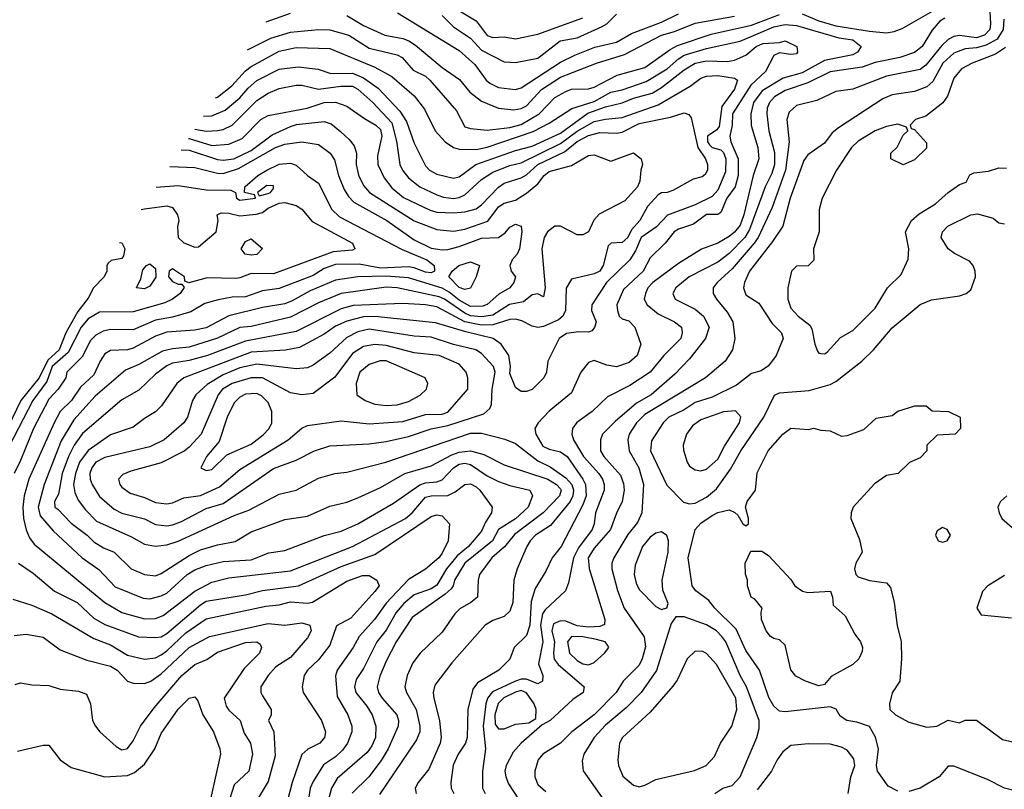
# Model space of a CAD drawing. Header units: inches. Extents: x 1793389 to 1900389, y 320802 to 470796.
# Tile 243 of 256: x 1813427 to 1816929, y 402425 to 405165. Entities that reach past the tile are written whole.
import ezdxf

# ---------------------------------------------------------------- set-up
doc = ezdxf.new("R2010")
doc.units = ezdxf.units.IN
doc.header["$MEASUREMENT"] = 0
doc.layers.add('B8410', color=7, linetype='Continuous')

msp = doc.modelspace()

# ---------------------------------------------------------------- linework, layer by layer
at = {"layer": 'B8410', "color": 2}
for points, elevation in [([(1814907.6, 405247.6), (1815050, 405161.6), (1815090, 405108.5), (1815110, 405101.3), (1815150, 405104.4), (1815190, 405096.4), (1815270, 405113.7), (1815430, 405172)], 342), ([(1816876.7, 405216.7), (1816880.7, 405150), (1816877.3, 405130), (1816858.7, 405110), (1816830, 405100.7), (1816770, 405108.5), (1816750, 405105.1), (1816730, 405094.3), (1816707, 405073), (1816650, 405003.6), (1816630, 404987.8), (1816510, 404963.5), (1816390, 404918), (1816330, 404909.2), (1816262, 404878), (1816190, 404859.5), (1816163.7, 404836.3), (1816155.5, 404810), (1816163.7, 404730), (1816151.3, 404630), (1816103.7, 404496.3), (1816054, 404390), (1816039.6, 404370), (1815961.8, 404278.2), (1815907.3, 404230), (1815893.4, 404210), (1815893.4, 404190), (1815904.9, 404170), (1815943.9, 404123.9), (1815963, 404090), (1815970.8, 404030), (1815962.8, 403990), (1815936, 403950), (1815866.8, 403890), (1815650, 403759.7), (1815621.3, 403730), (1815594.9, 403690), (1815590.4, 403670), (1815594.9, 403630), (1815628.7, 403570), (1815645.3, 403510), (1815639.3, 403410), (1815624.4, 403375.6), (1815590, 403332.3), (1815540.5, 403250), (1815532.7, 403230), (1815532.7, 403210), (1815553.3, 403133.3), (1815577.1, 403070), (1815648.3, 402968.3), (1815652.4, 402932.4), (1815641.3, 402890), (1815630, 402867), (1815573, 402810), (1815548.2, 402770), (1815470.4, 402690), (1815390.6, 402630), (1815350, 402589.3), (1815287.3, 402550), (1815270.7, 402530), (1815258.8, 402490), (1815258.8, 402470), (1815270, 402442.8), (1815298, 402418)], 330), ([(1814237.1, 405058), (1814320.1, 405099.9), (1814390, 405121.1), (1814489.7, 405130.3), (1814530, 405128.8), (1814597.3, 405110), (1814670, 405064), (1814770, 405039.5), (1814787.3, 405030), (1814826, 404986), (1814870, 404964.4), (1814886, 404950), (1814980.9, 404840.9), (1815010, 404784), (1815030, 404778), (1815090, 404772.4), (1815170, 404781.8), (1815210, 404792.4), (1815275.1, 404830), (1815330, 404888.4), (1815369.3, 404910), (1815390, 404917.6), (1815450, 404919.3), (1815470, 404924.4), (1815552.5, 404967.5), (1815650, 404995.3), (1815740.7, 405059.3), (1815767.2, 405072.8), (1815887, 405113), (1816030, 405146), (1816130, 405183.5)], 326), ([(1814303.2, 405157.6), (1814390, 405188.5)], 330), ([(1814590, 405180.3), (1814650, 405144.9), (1814726, 405110), (1814790, 405098.7), (1814810.7, 405090), (1814834.8, 405074.8), (1814930, 404994.9), (1814991.7, 404951.7), (1815027.7, 404907.7), (1815070, 404874.9), (1815130.3, 404850.3), (1815184.1, 404844.1), (1815210, 404848.7), (1815230, 404858.7), (1815283.4, 404916.6), (1815350, 404960.9), (1815479, 405010), (1815578.4, 405041.6), (1815710, 405110.2), (1815756.6, 405123.4), (1815830, 405153.1), (1815970, 405177.7)], 330), ([(1814770.8, 405190), (1814990, 405054.9), (1815045.4, 405005.4), (1815086, 404950), (1815099.3, 404939.3), (1815130, 404923.7), (1815190, 404916.4), (1815210, 404922.4), (1815350, 405013.4), (1815400.9, 405039.1), (1815473.2, 405066.8), (1815550, 405085.7), (1815603.5, 405116.5), (1815710, 405155.8), (1815770, 405186.3)], 334), ([(1814930, 405180.4), (1814970, 405139.5), (1815030, 405099.5), (1815070, 405056.5), (1815150, 405015.5), (1815190, 405012.7), (1815270, 405028), (1815349.4, 405090), (1815410, 405100.9), (1815499.2, 405140.8), (1815515.1, 405150), (1815550, 405184.9)], 338), ([(1816210, 405186.2), (1816270, 405161.6), (1816330, 405143.8), (1816450, 405123.9), (1816510, 405118.9), (1816537.3, 405122.7), (1816566.3, 405133.7), (1816690, 405204.7)], 326), ([(1814123.2, 404886.5), (1814130, 404888.8), (1814181.6, 404930), (1814230, 404983.1), (1814250, 404998.7), (1814350, 405053.4), (1814410, 405065.7), (1814530, 405063.1), (1814690, 404996.4), (1814750, 404962.4), (1814830, 404894), (1814866.1, 404846.1), (1814904.9, 404770), (1814940.7, 404730), (1814970, 404710.4), (1814990, 404703.8), (1815050, 404703.1), (1815090, 404711.5), (1815252.7, 404767.3), (1815310, 404796.5), (1815390.8, 404849.2), (1815470, 404874.2), (1815530, 404907.1), (1815570, 404915.8), (1815654.8, 404945.2), (1815730, 404990.3), (1815770, 405026.3), (1815790, 405038.5), (1815870, 405062.4), (1815990, 405088.9), (1816110, 405139.7), (1816150, 405148), (1816190, 405144.6), (1816341.1, 405101.1), (1816390, 405092.9), (1816420.7, 405070), (1816407.3, 405050), (1816390, 405040.5), (1816290, 405020.4), (1816210, 404976), (1816142.6, 404957.4), (1816067.8, 404912.2), (1816036.9, 404870), (1816027.4, 404830), (1816028.6, 404788.6), (1816053.1, 404710), (1816056.4, 404670), (1816035.8, 404610), (1816003.2, 404470), (1815990, 404434), (1815970, 404408.2), (1815950, 404393), (1815910, 404369.6), (1815851.9, 404348.1), (1815770, 404297.6), (1815679.3, 404230), (1815661.6, 404210), (1815652.7, 404190), (1815648.2, 404170), (1815659.1, 404150), (1815698, 404118), (1815756, 404090), (1815780.7, 404070), (1815783, 404050), (1815778, 404030), (1815718, 403970), (1815669.1, 403910.9), (1815596.9, 403863.1), (1815517.5, 403822.5), (1815462.8, 403770), (1815408.7, 403731.3), (1815393.4, 403710), (1815390.5, 403690), (1815397.1, 403670), (1815431.8, 403610), (1815486.7, 403550), (1815499.5, 403530), (1815506.4, 403510), (1815506.4, 403490), (1815475.3, 403410), (1815470.3, 403370), (1815463.1, 403350), (1815414.5, 403285.5), (1815396.5, 403250), (1815379, 403161), (1815368.2, 403131.8), (1815295.8, 403064.2), (1815286.3, 403050), (1815279.7, 403010), (1815287.9, 402950), (1815271.8, 402871.8), (1815287.3, 402830), (1815286, 402810), (1815270, 402800.9), (1815230, 402817.4), (1815210, 402818), (1815190, 402810.9), (1815108, 402772), (1815090.2, 402750), (1815085.2, 402730), (1815075, 402650), (1815083.8, 402570), (1815073, 402490), (1815073.4, 402430), (1815082, 402410)], 322), ([(1816718, 405170), (1816700.5, 405159.5), (1816672.7, 405127.3), (1816637.1, 405070), (1816610, 405047.8), (1816558, 405030), (1816470, 405012.6), (1816423.6, 404996.4), (1816310, 404979.2), (1816230, 404939.8), (1816150, 404913.3), (1816112.4, 404890), (1816094, 404870), (1816086, 404850), (1816084.6, 404830), (1816092, 404770), (1816112.2, 404692.2), (1816111.3, 404650), (1816102.2, 404617.8), (1816079, 404570), (1816022.3, 404417.7), (1816006.5, 404390), (1815950, 404332.6), (1815910, 404302), (1815807.7, 404250), (1815760.7, 404210), (1815750.7, 404190), (1815758.8, 404170), (1815830, 404134.4), (1815859.3, 404110), (1815879.3, 404070), (1815866, 404030), (1815810, 403958), (1815757.1, 403902.9), (1815673, 403830), (1815620.4, 403799.6), (1815544.8, 403735.2), (1815500.5, 403690), (1815492.7, 403670), (1815492.7, 403630), (1815504.4, 403610), (1815563.4, 403543.4), (1815574.4, 403514.4), (1815576.5, 403490), (1815570.3, 403449.7), (1815550, 403409), (1815528.7, 403350), (1815470, 403283.6), (1815448.9, 403250), (1815451.9, 403211.9), (1815508, 403030), (1815507.3, 403012.7), (1815490, 403004.7), (1815450, 403002.4), (1815410, 403007.9), (1815370, 403024), (1815350, 403025.4), (1815325.8, 403014.2), (1815320.2, 402990), (1815329.2, 402950), (1815325.5, 402910), (1815328.2, 402888.2), (1815342.4, 402870), (1815434.8, 402790), (1815431, 402770), (1815394.6, 402745.4), (1815314, 402670), (1815285.2, 402654.8), (1815210.6, 402590), (1815182.3, 402557.7), (1815157.1, 402510), (1815153, 402490), (1815155.5, 402470), (1815165.5, 402445.5), (1815200.5, 402390)], 326), ([(1816927.3, 405167.3), (1816924.9, 405130), (1816904, 405096), (1816865.3, 405074.7), (1816830, 405064.8), (1816790, 405061), (1816750, 405046.3), (1816710.3, 405010), (1816675.2, 404944.8), (1816653.9, 404926.1), (1816610, 404909.6), (1816530, 404897.6), (1816497.2, 404882.8), (1816339.5, 404780.5), (1816317.3, 404762.7), (1816290, 404726), (1816230, 404683.7), (1816215.8, 404664.2), (1816167.4, 404530), (1816141.6, 404430), (1816104.7, 404375.3), (1816022.4, 404270), (1816005.5, 404230), (1816002, 404210), (1816010, 404186), (1816055.6, 404155.6), (1816103.7, 404083.7), (1816137.3, 404050), (1816142.8, 404030), (1816117.3, 403970), (1816090, 403933.2), (1816064.9, 403915.1), (1816030, 403905.2), (1815976.2, 403863.8), (1815890, 403821.3), (1815830, 403802), (1815790, 403776.3), (1815736.3, 403750), (1815716.3, 403730), (1815674.6, 403665.4), (1815670.5, 403630), (1815728.5, 403508.5), (1815788, 403448), (1815810, 403442), (1815830, 403444.4), (1815870, 403464.9), (1815904.9, 403495.1), (1815954.9, 403565.1), (1815991.5, 403630), (1816073.6, 403750), (1816112, 403828), (1816130, 403836.3), (1816234.9, 403845.1), (1816310, 403866), (1816330, 403877.1), (1816422.9, 403950), (1816464.5, 403990), (1816530, 404067.7), (1816630, 404150.7), (1816670, 404167.3), (1816770, 404182.4), (1816793.2, 404190), (1816810, 404204), (1816826.6, 404250), (1816826, 404270), (1816819, 404290), (1816806, 404306), (1816752.5, 404332.5), (1816730, 404349), (1816705.2, 404390), (1816709.2, 404410), (1816729, 404430), (1816810, 404470.7), (1816834, 404474), (1816890, 404458), (1816910, 404442), (1816930, 404438)], 334), ([(1814080.2, 404821.7), (1814110, 404822.6), (1814157.4, 404842.6), (1814210, 404887), (1814238.9, 404921.1), (1814270, 404948.7), (1814350, 404988.7), (1814417.7, 404997.7), (1814488.8, 404988.8), (1814533.5, 404973.5), (1814610, 404974.2), (1814650, 404958.5), (1814701.4, 404921.4), (1814779.4, 404839.4), (1814802.9, 404802.9), (1814830, 404726), (1814870, 404644.9), (1814884.9, 404630), (1814910, 404615.5), (1814970, 404600.5), (1814990, 404605.5), (1815049.8, 404650.2), (1815190, 404699.1), (1815250, 404714.9), (1815350, 404761.3), (1815448, 404832), (1815510, 404855.5), (1815570, 404869), (1815610, 404885.2), (1815676.6, 404903.4), (1815710, 404924.2), (1815790, 404987.2), (1815830, 405010.2), (1815870, 405019.1), (1815943.3, 405016.7), (1815970, 405021.3), (1816010, 405038.7), (1816046, 405070), (1816070, 405080.3), (1816130, 405084), (1816150, 405090.4), (1816190.8, 405070), (1816194, 405050), (1816190, 405044), (1816170, 405041.2), (1816130, 405047), (1816110, 405038), (1816079.5, 404980.5), (1816027.5, 404932.5), (1815962.6, 404830), (1815960.8, 404790), (1815952.9, 404750), (1815956.3, 404730), (1815982.6, 404670), (1815982, 404610), (1815971.6, 404570), (1815942, 404530), (1815921.1, 404478.9), (1815910, 404472), (1815870, 404471.5), (1815823.1, 404436.9), (1815770, 404419.5), (1815754.8, 404410), (1815722.8, 404370), (1815670, 404317.2), (1815644.2, 404270), (1815574.9, 404205.1), (1815550.6, 404150), (1815553.4, 404130), (1815558.8, 404110), (1815570, 404100.7), (1815593.4, 404093.4), (1815614.9, 404070), (1815636, 404010), (1815622.8, 403970), (1815594.7, 403945.3), (1815550, 403929.6), (1815515.3, 403935.3), (1815470, 403952), (1815450, 403945.2), (1815422.8, 403910), (1815390, 403837.2), (1815310, 403772), (1815270.5, 403730), (1815259.3, 403710), (1815262.4, 403690), (1815287.3, 403647.3), (1815310, 403636.5), (1815350, 403627), (1815373.7, 403610), (1815430.3, 403530), (1815438.9, 403510), (1815441.5, 403470), (1815430, 403438), (1815352.4, 403290), (1815320.7, 403250), (1815298, 403202), (1815260.2, 403139.8), (1815245.9, 403094.1), (1815240.9, 403010), (1815230, 402973.2), (1815186, 402930), (1815170, 402888.7), (1815131, 402850), (1815055.2, 402804.8), (1815038.5, 402781.5), (1815021, 402710), (1815018, 402610), (1815012.7, 402590), (1814986, 402550), (1814968.9, 402511.1), (1814960.5, 402450), (1814961.6, 402430), (1814970.6, 402410)], 318), ([(1816933.7, 405066.3), (1816897.5, 405042.5), (1816814.8, 405010), (1816777.3, 404990), (1816750, 404957.2), (1816726.7, 404893.3), (1816710.5, 404869.5), (1816650, 404822), (1816614, 404810), (1816594, 404790), (1816598, 404778), (1816610, 404774), (1816652.7, 404727.3), (1816652.7, 404707.3), (1816610, 404666), (1816570, 404648.7), (1816526, 404670), (1816526, 404690), (1816548.7, 404711.3), (1816570, 404754), (1816586, 404770), (1816582, 404782), (1816550, 404793.2), (1816510, 404785.2), (1816470, 404769.2), (1816410, 404732.3), (1816386, 404710), (1816332, 404630), (1816281, 404530), (1816271.3, 404490), (1816270.8, 404410), (1816251, 404350), (1816251.3, 404308.7), (1816231.6, 404288.4), (1816190, 404288), (1816172, 404270), (1816158.8, 404210), (1816158.8, 404170), (1816170, 404138), (1816196, 404110), (1816238, 404078), (1816244.9, 404064.9), (1816254.8, 404010), (1816265.2, 403985.2), (1816270, 403978), (1816276.9, 403976.9), (1816290, 403976), (1816298.6, 403981.4), (1816346.3, 404033.7), (1816390, 404058.8), (1816470, 404138), (1816514, 404210), (1816562.5, 404257.5), (1816587.2, 404312.8), (1816589.5, 404350), (1816578, 404410), (1816599.3, 404450), (1816626, 404474), (1816684, 404510), (1816729.5, 404550.5), (1816770, 404578), (1816793.6, 404586.4), (1816807.3, 404612.7), (1816820.4, 404619.6), (1816873.6, 404626.4), (1816910, 404638), (1816936.9, 404636.9)], 338), ([(1814049.2, 404775), (1814090, 404768), (1814129.8, 404770.2), (1814150, 404774.6), (1814182, 404790), (1814270, 404877.6), (1814310, 404903.1), (1814350, 404920.4), (1814410, 404932.2), (1814430, 404932.2), (1814490, 404918), (1814568.9, 404928.9), (1814610, 404928.5), (1814630, 404917.6), (1814683.1, 404870), (1814750, 404797.6), (1814767.4, 404732.6), (1814779.3, 404650), (1814788.9, 404628.9), (1814810, 404602), (1814850, 404570.4), (1814910, 404542), (1814933.8, 404533.8), (1814970, 404529.1), (1814990, 404531.7), (1815010, 404541.1), (1815070, 404595.8), (1815110, 404622), (1815170, 404646), (1815210, 404655.6), (1815350, 404724.3), (1815410, 404768.4), (1815470, 404802.2), (1815510, 404811.3), (1815570, 404816.9), (1815697.7, 404862.3), (1815812.1, 404927.9), (1815850, 404956.4), (1815870, 404964.4), (1815910, 404966.7), (1815970, 404957.1), (1815980.7, 404950), (1815970, 404918), (1815924.4, 404855.6), (1815915.4, 404784.6), (1815906.8, 404773.2), (1815873.7, 404750), (1815872.9, 404730), (1815880.2, 404720.2), (1815890, 404710.3), (1815921.3, 404701.3), (1815930, 404692.7), (1815938.2, 404670), (1815937, 404623), (1815910, 404558.4), (1815890, 404535.8), (1815830, 404506.2), (1815731.3, 404468.7), (1815692.5, 404427.5), (1815638, 404390), (1815617.7, 404342.3), (1815597.1, 404310), (1815514.3, 404230), (1815462, 404150), (1815460.7, 404130), (1815477.3, 404090), (1815470.9, 404069.1), (1815462, 404058), (1815450, 404053.2), (1815414.5, 404054.5), (1815372.2, 404047.8), (1815345.5, 404030), (1815306, 403950), (1815301, 403910), (1815291, 403890), (1815250, 403848.7), (1815230, 403842), (1815210, 403842), (1815190, 403855.3), (1815170, 403906), (1815173.2, 403930), (1815166.6, 403970), (1815139.5, 404010), (1815110.8, 404030.8), (1815013.8, 404053.8), (1814905.9, 404085.9), (1814690, 404108.7), (1814650, 404107.7), (1814590, 404092.1), (1814550, 404073.7), (1814510, 404046), (1814421.8, 403998.2), (1814371.6, 403988.4), (1814250, 403981.4), (1814010.3, 403889.7), (1813985.5, 403870), (1813930.6, 403790), (1813910, 403769.4), (1813870, 403746), (1813830, 403715.1), (1813750, 403687.3), (1813670, 403631.5), (1813639.6, 403590), (1813625.5, 403550), (1813618.5, 403510), (1813622.4, 403482.4), (1813635.1, 403455.1), (1813660.5, 403420.5), (1813699.9, 403379.9), (1813824.4, 403324.4), (1813870, 403298), (1813910, 403290.4), (1813950, 403295.8), (1813990, 403308.5), (1814190, 403400.3), (1814241.3, 403418.7), (1814350, 403475.5), (1814410, 403490.6), (1814490, 403532.7), (1814548, 403550), (1814590, 403554.9), (1814728.7, 403590), (1815030, 403692.9), (1815070, 403693.7), (1815152.2, 403672.2), (1815190, 403656.3), (1815270, 403594.9), (1815313.2, 403573.2), (1815370, 403533.8), (1815390.9, 403510.9), (1815397.2, 403490), (1815394.4, 403470), (1815384.4, 403450), (1815315.5, 403364.5), (1815262, 403330), (1815242, 403310), (1815230.4, 403289.6), (1815196.3, 403210), (1815184, 403170), (1815180.5, 403090), (1815170, 403059), (1815150, 403040.9), (1815110, 403026), (1815082.8, 403010), (1814963.9, 402876.1), (1814903.7, 402796.3), (1814897.1, 402770), (1814899.3, 402750), (1814920.4, 402670), (1814926.4, 402610), (1814922.4, 402590), (1814882.3, 402497.7), (1814844, 402450), (1814834, 402430), (1814837.3, 402410)], 314), ([(1814027.4, 404742.2), (1814030, 404742), (1814110, 404716.9), (1814170, 404721.7), (1814218.2, 404741.8), (1814284.5, 404810), (1814310, 404824.4), (1814448.7, 404850), (1814510, 404870.3), (1814550, 404872), (1814590, 404857.1), (1814652.8, 404812.8), (1814694, 404790), (1814710, 404774), (1814715.3, 404750), (1814699, 404681), (1814700.4, 404650), (1814722.6, 404602.6), (1814750, 404566.4), (1814792.5, 404532.5), (1814887.1, 404487.1), (1814910, 404480.3), (1814970, 404477.4), (1815010, 404481.1), (1815050, 404492.4), (1815070, 404506.4), (1815130, 404568.8), (1815150, 404582.6), (1815210, 404601.7), (1815230, 404612.9), (1815269.9, 404650.1), (1815364.9, 404695.1), (1815410, 404731.2), (1815450, 404753.2), (1815490, 404763.1), (1815550, 404761.1), (1815570, 404765.3), (1815630, 404795.8), (1815741.7, 404818.3), (1815790, 404833.4), (1815807.3, 404827.3), (1815815.5, 404815.5), (1815838.5, 404710), (1815866, 404670), (1815873.4, 404650), (1815873, 404630), (1815865.5, 404614.5), (1815854, 404606), (1815822.4, 404597.6), (1815750, 404557), (1815730, 404549.5), (1815710, 404549.2), (1815698.5, 404541.5), (1815660.3, 404499.7), (1815633, 404450), (1815603.1, 404416.9), (1815590, 404389.6), (1815570, 404371.6), (1815530.5, 404369.5), (1815519.8, 404360.2), (1815502.4, 404290), (1815490.4, 404270), (1815470, 404260.7), (1815390, 404242), (1815370.5, 404209.5), (1815368.7, 404130), (1815358.4, 404110), (1815342.8, 404097.2), (1815290, 404073.3), (1815270, 404069.6), (1815250, 404073.6), (1815213.4, 404093.4), (1815190, 404098.9), (1815170, 404097.4), (1815110, 404078.4), (1815070, 404077.5), (1815010, 404089.8), (1814910, 404142.4), (1814870.3, 404149.7), (1814790, 404154.3), (1814612.6, 404147.4), (1814570, 404135.4), (1814410, 404054.7), (1814230, 404020.4), (1814094.8, 403970), (1814030, 403952), (1813970, 403942.6), (1813950, 403933), (1813910, 403902.9), (1813850, 403846.6), (1813790, 403812), (1813650, 403691.8), (1813620.3, 403650), (1813599.6, 403610), (1813577.3, 403550), (1813564.4, 403475.6), (1813550.7, 403450), (1813551, 403430), (1813562.8, 403422.8), (1813610, 403372.7), (1813666, 403330), (1813690, 403306), (1813724.8, 403284.8), (1813762.8, 403270), (1813822.8, 403210), (1813870, 403190.5), (1813910, 403185.5), (1813930, 403193.4), (1814030, 403257.6), (1814070, 403277.6), (1814130, 403295.8), (1814192.8, 403307.2), (1814250, 403341.6), (1814370, 403385.5), (1814450, 403398), (1814530, 403433.4), (1814590, 403448), (1814630, 403463), (1814710, 403499.3), (1814797.2, 403550), (1814890, 403577.4), (1814963.6, 403616.4), (1814990, 403625.8), (1815030, 403630.3), (1815077.7, 403617.7), (1815150, 403580.4), (1815305.5, 403530), (1815336.4, 403510), (1815350, 403494.9), (1815352.9, 403490), (1815346.4, 403470), (1815288.8, 403410), (1815187.3, 403332.7), (1815151.8, 403288.2), (1815105.7, 403250), (1815062.4, 403190), (1815057.1, 403170), (1815054.8, 403110), (1815031, 403090), (1814992.5, 403067.5), (1814974.8, 403050), (1814930, 402985.2), (1814850.8, 402910), (1814824.7, 402875.3), (1814805.5, 402830), (1814797.1, 402790), (1814803, 402770), (1814837.6, 402710), (1814850.3, 402650), (1814850.3, 402629.7), (1814838.3, 402601.7), (1814707.1, 402407.1)], 310), ([(1814000.7, 404702.1), (1814030, 404700.2), (1814130, 404668), (1814150, 404665.5), (1814188.7, 404670), (1814250, 404699.1), (1814324.9, 404755.1), (1814390, 404785.2), (1814411.6, 404791.6), (1814510, 404802.6), (1814534.1, 404794.1), (1814567.3, 404767.3), (1814599, 404739), (1814616.4, 404716.4), (1814624.4, 404690), (1814623.7, 404650), (1814631.9, 404611.9), (1814650, 404574.8), (1814670.7, 404550), (1814830, 404448.9), (1814910, 404418.7), (1814970, 404412), (1815010, 404419.5), (1815091.8, 404448.2), (1815130, 404499.3), (1815150, 404512.4), (1815190, 404522.4), (1815230, 404547), (1815270, 404580.4), (1815291.8, 404610), (1815310, 404624.9), (1815390, 404646.4), (1815450, 404682), (1815470, 404684), (1815530, 404661), (1815610, 404690.8), (1815638, 404670), (1815642.8, 404650), (1815636.3, 404630), (1815633, 404590), (1815624.9, 404570), (1815579.4, 404520.6), (1815487.7, 404472.3), (1815468.5, 404451.5), (1815450, 404409.6), (1815430, 404399.5), (1815410, 404399.5), (1815350, 404429.6), (1815330, 404429.6), (1815304.4, 404410), (1815292.4, 404390), (1815284.4, 404350), (1815296.3, 404210), (1815290, 404178), (1815270, 404189), (1815250, 404186), (1815219.4, 404160.6), (1815169.3, 404150.7), (1815110, 404113.8), (1815070, 404107.6), (1815030, 404111.4), (1815010, 404120.2), (1814937.4, 404170), (1814918.4, 404178.4), (1814770, 404210.9), (1814730, 404213.3), (1814570, 404190.9), (1814490, 404157.4), (1814390, 404105.7), (1814250, 404073.5), (1814210, 404069.7), (1814130, 404031.1), (1814030, 403999.8), (1813970, 403994), (1813934.7, 403985.3), (1813850, 403938), (1813802.5, 403917.5), (1813695.1, 403824.9), (1813619.5, 403740.5), (1813574, 403666), (1813513.1, 403510), (1813492.4, 403430), (1813499.1, 403399.1), (1813545.1, 403345.1), (1813649, 403249), (1813707.7, 403207.7), (1813766.4, 403146.4), (1813866.1, 403106.1), (1813890, 403103.1), (1813930, 403113.7), (1813950, 403124.2), (1814022.9, 403190), (1814050, 403207), (1814090, 403222.6), (1814150, 403236.5), (1814250, 403242.6), (1814313.1, 403266.9), (1814370, 403275.5), (1814510, 403328.4), (1814570, 403343.8), (1814630, 403370.5), (1814756.2, 403443.8), (1814850, 403508.9), (1814870, 403516.5), (1814910, 403519.5), (1814930, 403526.7), (1814969.6, 403570), (1814990, 403582.7), (1815010, 403586.7), (1815030, 403581.5), (1815090, 403541.7), (1815130, 403521.1), (1815170, 403506.7), (1815241, 403490), (1815250.7, 403470), (1815234.9, 403430), (1815190, 403388.3), (1815130.2, 403349.8), (1815108.7, 403310), (1815010.3, 403230), (1814973.7, 403170), (1814968.8, 403150), (1814961, 403139), (1814940.4, 403119.6), (1814822.5, 403037.5), (1814765.3, 402950), (1814730, 402881.2), (1814707.7, 402827.7), (1814698, 402790), (1814703, 402770), (1814715.5, 402750), (1814768, 402690), (1814774.4, 402670), (1814772.4, 402650), (1814737, 402570), (1814712.3, 402527.7), (1814668.4, 402470), (1814608.8, 402411.2)], 306), ([(1813961, 404642.3), (1814050, 404639.5), (1814130, 404618.9), (1814150, 404617.7), (1814204.9, 404635.1), (1814336, 404710), (1814370, 404722.6), (1814430, 404730.4), (1814490, 404720.5), (1814530.7, 404690), (1814546.7, 404666.7), (1814560.3, 404610), (1814581.1, 404561.1), (1814595.8, 404535.8), (1814615.5, 404515.5), (1814733, 404450), (1814830, 404381.3), (1814890, 404352.2), (1814930, 404345.7), (1814950, 404347.2), (1814990, 404357.4), (1815070, 404387.4), (1815129.7, 404390.3), (1815154.1, 404405.8), (1815170, 404426.8), (1815190, 404437.3), (1815210.7, 404430), (1815213.4, 404410), (1815204.2, 404350), (1815196.5, 404330), (1815178.4, 404310), (1815170.6, 404290), (1815174.8, 404270), (1815190.5, 404250), (1815184, 404230), (1815170.8, 404210), (1815131.4, 404188.6), (1815090, 404151.6), (1815074.7, 404145.3), (1815030, 404144.4), (1814990, 404166.3), (1814955, 404195), (1814930, 404209), (1814810, 404246.2), (1814730, 404251.9), (1814630, 404249.7), (1814550, 404237.4), (1814459.7, 404200.3), (1814396, 404164), (1814370, 404154), (1814290, 404140.5), (1814170, 404111.1), (1814090, 404068.5), (1814050, 404059.7), (1813950, 404052.4), (1813910, 404038.3), (1813830, 403996.3), (1813810, 403989.7), (1813750, 403987.3), (1813730, 403976.2), (1813712.7, 403950), (1813690, 403900.9), (1813643.2, 403856.8), (1813610.4, 403810), (1813570.4, 403770), (1813548.8, 403730), (1813458.7, 403530), (1813442, 403470), (1813438, 403430), (1813440.3, 403390), (1813449, 403349), (1813460.9, 403320.9), (1813478, 403298), (1813730, 403090.4), (1813790, 403054.9), (1813870, 403031.8), (1813910, 403033.7), (1813936.4, 403043.6), (1814050, 403130.4), (1814110, 403163.1), (1814170, 403178), (1814390, 403203.1), (1814610, 403290.3), (1814799.5, 403390), (1814822.4, 403410), (1814870, 403465.3), (1814890, 403470.2), (1814950, 403471.8), (1814976.2, 403483.8), (1815010, 403510.7), (1815030, 403513), (1815050, 403502), (1815064, 403490), (1815106.8, 403430), (1815104.9, 403410), (1815083.6, 403376.4), (1815070, 403344.5), (1815023.1, 403290), (1814983.4, 403256.6), (1814944.6, 403210), (1814910, 403151.6), (1814890, 403139.2), (1814830, 403117.4), (1814793.6, 403086.4), (1814765.5, 403054.6), (1814730, 402992), (1814697.6, 402950), (1814650, 402856), (1814623.6, 402816.4), (1814617.6, 402790), (1814622, 402770), (1814661.3, 402721.3), (1814680.3, 402690), (1814694, 402650), (1814691.8, 402610), (1814679.4, 402580.6), (1814663, 402557), (1814556.1, 402463.9), (1814535.8, 402430), (1814526.1, 402393.9)], 302), ([(1813912.5, 404569.2), (1813990, 404574.4), (1814090, 404559.5), (1814178, 404558), (1814194, 404550), (1814198, 404530), (1814210, 404522.8), (1814266, 404530), (1814262, 404542), (1814226, 404550), (1814228, 404570), (1814274, 404610), (1814305.2, 404630), (1814350, 404650.4), (1814390, 404654.4), (1814410, 404646.8), (1814451, 404610), (1814490, 404582.8), (1814537.1, 404490), (1814563.7, 404463.7), (1814787.5, 404347.5), (1814875.5, 404310), (1814900.5, 404290), (1814902.8, 404270), (1814890, 404264.2), (1814870, 404266.2), (1814830, 404282), (1814810, 404284.8), (1814710, 404281.1), (1814634.8, 404294.8), (1814550, 404294), (1814510, 404279.1), (1814470, 404254), (1814350, 404208.2), (1814290, 404199.8), (1814230, 404178.3), (1814182.3, 404177.7), (1814132.2, 404167.8), (1814085.7, 404154.3), (1814035.2, 404124.8), (1813970, 404106), (1813910, 404095.8), (1813830, 404061.3), (1813750, 404062), (1813724, 404056), (1813697.7, 404042.3), (1813677.7, 404022.3), (1813650, 403966), (1813594.8, 403910), (1813590.6, 403890), (1813563, 403850), (1813530, 403814.5), (1813475.3, 403710), (1813430, 403596), (1813406.3, 403550)], 298), ([(1813859.2, 404489), (1813870, 404491.8), (1813950, 404502.4), (1813970, 404497.1), (1813988.2, 404470), (1813992.2, 404450), (1813988.1, 404428.1), (1813990.8, 404390), (1814010.5, 404370.5), (1814050, 404354.8), (1814063.1, 404356.9), (1814126, 404410), (1814132.7, 404450), (1814129.2, 404470), (1814142.7, 404477.3), (1814170, 404476.5), (1814210, 404466.7), (1814267.3, 404472.7), (1814290, 404479.1), (1814310, 404494.4), (1814350, 404511.7), (1814370, 404514), (1814410, 404503.8), (1814430.3, 404490.3), (1814466.6, 404446.6), (1814610.8, 404370), (1814618.8, 404350), (1814610, 404344.5), (1814541.2, 404338.8), (1814330, 404260.4), (1814250, 404261.3), (1814210, 404245.6), (1814195.6, 404244.4), (1814093.8, 404246.2), (1814028, 404228), (1814014, 404234), (1814012.3, 404250), (1813970, 404278.7), (1813958, 404270), (1813956.4, 404250), (1813970, 404233), (1813990, 404224), (1814003.6, 404223.6), (1814012, 404212), (1813997.3, 404190), (1813970.3, 404169.7), (1813942.7, 404157.3), (1813830, 404124.7), (1813710, 404124.5), (1813670, 404099.7), (1813645.5, 404070), (1813599.1, 403980.9), (1813542.5, 403930), (1813522.8, 403877.2), (1813473.6, 403810), (1813370.3, 403610)], 294), ([(1813781.7, 404372.3), (1813790, 404370.5), (1813800.5, 404350), (1813795.9, 404324.1), (1813790, 404315.3), (1813752.1, 404307.9), (1813741.5, 404298.5), (1813736.4, 404290), (1813736, 404270), (1813726.7, 404250), (1813689.6, 404210.4), (1813670, 404173.6), (1813633.5, 404126.5), (1813590.2, 404050), (1813567.1, 403990), (1813527.1, 403952.9), (1813495.6, 403890), (1813430.1, 403809.9), (1813370, 403684.2)], 290), ([(1816550, 402419.3), (1816516.6, 402436.6), (1816478, 402490), (1816474.5, 402510), (1816482, 402570), (1816471.6, 402611.6), (1816449.5, 402649.5), (1816404.5, 402664.5), (1816368.7, 402670), (1816345.6, 402685.6), (1816330.9, 402710.9), (1816310, 402718.7), (1816150, 402701.2), (1816130, 402704), (1816110, 402722), (1816092.1, 402752.1), (1816058, 402850), (1816010, 402919.3), (1815975.1, 402995.1), (1815899.3, 403070), (1815878, 403098), (1815832.5, 403132.5), (1815819, 403150), (1815805.1, 403250), (1815829.6, 403350), (1815850, 403373.4), (1815890, 403400.5), (1815910, 403410.4), (1815950, 403420.7), (1815971, 403411), (1815981, 403401), (1815998.8, 403370), (1816010, 403363.8), (1816019.3, 403370), (1816019.3, 403390), (1816008.7, 403430), (1816014, 403450), (1816044, 403490), (1816050, 403552), (1816089.6, 403630.4), (1816142, 403690), (1816170, 403710.7), (1816234, 403706), (1816251, 403711), (1816276.4, 403703.6), (1816310, 403702), (1816350, 403682), (1816370, 403684.7), (1816430, 403706), (1816473.6, 403746.4), (1816530, 403756), (1816550, 403771), (1816611, 403791), (1816651.1, 403791.1), (1816672.7, 403772.7), (1816730.9, 403770.9), (1816772, 403750), (1816774, 403710), (1816754, 403690), (1816690, 403686), (1816654, 403650), (1816654, 403630), (1816630, 403606), (1816591.6, 403588.4), (1816552, 403550), (1816510, 403542), (1816467.1, 403512.9), (1816392, 403430), (1816384.7, 403410), (1816382.8, 403390), (1816414.2, 403314.2), (1816424, 403270), (1816401.6, 403230), (1816396.4, 403210), (1816401.6, 403190), (1816410, 403182.4), (1816450, 403168.5), (1816510, 403161), (1816524, 403144), (1816537.3, 403090), (1816548.5, 403008.5), (1816562, 402950), (1816564, 402890), (1816558, 402810), (1816530.9, 402769.1), (1816521, 402730), (1816522, 402710), (1816542, 402690), (1816590, 402664), (1816653.2, 402646.8), (1816689.3, 402650.7), (1816730, 402671), (1816770, 402662), (1816790, 402671.3), (1816830, 402671.3), (1816922.8, 402602.8), (1816990, 402586.8)], 330), ([(1816938, 403470), (1816916, 403450), (1816910, 403438), (1816906.8, 403430), (1816910.8, 403410), (1816921, 403390), (1816966, 403350)], 334), ([(1813422, 403230), (1813474.7, 403194.7), (1813550, 403130.4), (1813630.6, 403090), (1813690, 403034.4), (1813730, 403012.2), (1813848.7, 402968.7), (1813910, 402966.4), (1813930, 402968.7), (1813950, 402979.5), (1814070, 403082.6), (1814090, 403094.6), (1814230, 403118), (1814290, 403133.1), (1814419, 403150), (1814570, 403218), (1814690, 403261.1), (1814890, 403396.3), (1814910, 403402.8), (1814930, 403398.8), (1814956, 403370), (1814950.5, 403310), (1814930, 403266.6), (1814917.1, 403250), (1814870, 403209.5), (1814810, 403172), (1814730, 403087.8), (1814688.7, 403030), (1814634, 402970), (1814612.7, 402930), (1814555.8, 402850), (1814550.3, 402829.7), (1814555.6, 402755.6), (1814594, 402690), (1814607.7, 402650), (1814608.2, 402630), (1814593, 402590), (1814575.4, 402564.6), (1814550, 402540.7), (1814507.7, 402512.3), (1814470, 402452.7), (1814460.4, 402430), (1814448.2, 402350)], 298), ([(1813402, 403102), (1813470, 403080.4), (1813541, 403050), (1813690, 402962.4), (1813750, 402939.5), (1813810, 402902.6), (1813870, 402888.7), (1813910, 402893.7), (1813930, 402904.2), (1813950, 402918), (1814017.5, 402982.5), (1814090, 403032), (1814302.5, 403077.5), (1814350, 403081.6), (1814390, 403093.4), (1814450, 403088.2), (1814468, 403092), (1814590, 403166), (1814646.2, 403186.2), (1814670, 403186), (1814697.3, 403170), (1814704.9, 403150), (1814690.5, 403130), (1814604.8, 403035.2), (1814553.2, 403006.8), (1814530, 402939), (1814490, 402886), (1814450.7, 402850), (1814439.1, 402830), (1814431, 402790), (1814434.8, 402770), (1814500.7, 402670), (1814514.8, 402630), (1814510.8, 402610), (1814494.8, 402590), (1814452.1, 402567.9), (1814430.4, 402549.6), (1814396.4, 402450), (1814370, 402348.7)], 294), ([(1816930, 403186), (1816871.3, 403150), (1816851.3, 403130), (1816832, 403070), (1816846.8, 403046.8), (1816955.3, 403035.3)], 334), ([(1815899, 402410), (1815928, 402430), (1815960.9, 402439.1), (1815989.6, 402470.4), (1816049.4, 402610), (1816057.6, 402642.4), (1816056.9, 402670), (1816012.6, 402790), (1815989.7, 402830), (1815938.9, 402950), (1815924.7, 402970), (1815905.6, 402990), (1815870, 403011.3), (1815790, 403039.3), (1815760.7, 403039.3), (1815744, 403016), (1815691.5, 402848.5), (1815638, 402770), (1815584.5, 402715.5), (1815510, 402653.6), (1815470.4, 402610), (1815433.4, 402550), (1815427.3, 402527.3), (1815430.7, 402490.7), (1815510, 402378)], 334), ([(1813406.8, 402973.2), (1813450, 402977.3), (1813510, 402966.8), (1813570, 402922), (1813665.1, 402885.1), (1813750, 402863.8), (1813773.4, 402850), (1813810, 402810.7), (1813830, 402802.8), (1813870, 402802), (1813893.2, 402810), (1813930, 402836.4), (1814030, 402930.3), (1814102, 402970), (1814310, 403016), (1814369.7, 403010.3), (1814430, 403018), (1814458.8, 403010), (1814463.8, 402990), (1814450, 402964.5), (1814390, 402894.5), (1814338.3, 402861.7), (1814310.6, 402830), (1814284.9, 402790), (1814284.9, 402770), (1814290, 402758), (1814321, 402710), (1814321, 402690), (1814312, 402670), (1814330.6, 402630.6), (1814335.6, 402544.4), (1814310, 402453.2), (1814271.8, 402388.2)], 290), ([(1813410, 402798), (1813430, 402804.7), (1813470, 402797.3), (1813530, 402794.8), (1813570, 402782), (1813635.3, 402775.3), (1813664.7, 402764.7), (1813678, 402730), (1813686, 402670), (1813696, 402650), (1813711.3, 402630), (1813770, 402578), (1813790, 402566), (1813810, 402571.3), (1813830, 402598), (1813856, 402650), (1813904.9, 402715.1), (1814003.7, 402830), (1814049.4, 402870), (1814091.9, 402888.1), (1814130, 402913.4), (1814230, 402948), (1814270.4, 402950.4), (1814282, 402942), (1814286.8, 402930), (1814279.1, 402910), (1814224.9, 402855.1), (1814154, 402750), (1814160.9, 402720.9), (1814170, 402706.8), (1814210.3, 402670.3), (1814224.8, 402624.8), (1814247.7, 402590), (1814254.9, 402550), (1814242, 402490), (1814190, 402441.2), (1814167, 402370)], 286), ([(1813418.6, 402561.4), (1813510, 402582), (1813530, 402582), (1813570.9, 402530.9), (1813610, 402502.8), (1813730, 402470.4), (1813810, 402474.9), (1813835.1, 402484.9), (1813870, 402514.9), (1813907.3, 402570), (1813930, 402624), (1813990, 402710.7), (1814029.2, 402750), (1814050, 402754.8), (1814060.7, 402740.7), (1814078.4, 402690), (1814116.3, 402630), (1814138, 402570), (1814140.7, 402550), (1814105.5, 402390)], 282), ([(1816374, 402410), (1816383.7, 402470), (1816398, 402510), (1816393.8, 402533.8), (1816370, 402565.2), (1816350, 402576), (1816310, 402586), (1816233.2, 402586.8), (1816170, 402581.2), (1816141.4, 402558.6), (1816121, 402530), (1816101, 402490), (1816050, 402424)], 334), ([(1817090.7, 402390.7), (1816930, 402429.5), (1816870, 402460.9), (1816750, 402508), (1816730, 402508), (1816698, 402470), (1816630, 402429.2), (1816590, 402417.2)], 330)]:
    msp.add_lwpolyline(points, dxfattribs=dict(at, elevation=elevation))
for points, elevation in [([(1814305.2, 404574.8), (1814272, 404550), (1814278, 404538), (1814310, 404546), (1814319, 404550), (1814330, 404564.7), (1814330, 404574)], 298), ([(1814250, 404326.6), (1814228.7, 404330), (1814214, 404350), (1814230, 404376), (1814250, 404384.7), (1814290.8, 404350.8), (1814270, 404329.4)], 290), ([(1815010, 404205.1), (1814990, 404212.3), (1814953.2, 404250), (1814965.2, 404270), (1814989.3, 404290), (1815030, 404302.8), (1815062, 404290), (1815050.7, 404250), (1815030, 404209.2)], 298), ([(1813870, 404207), (1813842, 404210), (1813857, 404243), (1813864.9, 404275.1), (1813877.2, 404290), (1813890, 404296.4), (1813910, 404279.1), (1813911.2, 404248.8), (1813890, 404216)], 290), ([(1814670, 404063.1), (1814630, 404054), (1814590, 404033.3), (1814530, 403978.4), (1814470, 403935.1), (1814450, 403925.6), (1814410, 403922.4), (1814270, 403938.7), (1814210, 403925.3), (1814150, 403900.9), (1814093.9, 403866.1), (1814052.7, 403830), (1814041.6, 403810), (1814023, 403750), (1814010.6, 403730), (1813940.7, 403670), (1813890, 403644.7), (1813730, 403606.9), (1813698, 403590), (1813682.6, 403570), (1813676.5, 403550), (1813677, 403530), (1813683.8, 403510), (1813710, 403468), (1813762.6, 403422.6), (1813790, 403408.8), (1813870, 403388.5), (1813910, 403368.5), (1813950, 403363.7), (1813970, 403367.2), (1814001.7, 403378.3), (1814090, 403425.3), (1814150, 403442.6), (1814330, 403568), (1814410, 403597.1), (1814475.3, 403630), (1814530, 403648.2), (1814670, 403655.3), (1814730, 403663.7), (1814810, 403681.7), (1814890, 403708.9), (1814950, 403720.7), (1815077.4, 403762.6), (1815099.1, 403780.9), (1815104.8, 403795.2), (1815106.9, 403850), (1815118, 403910), (1815112.4, 403930), (1815070, 403977.2), (1815048.7, 403990), (1814970, 404008.4), (1814890, 404034.8), (1814830, 404039.1)], 318), ([(1814690, 404008.4), (1814650, 404002), (1814610, 403976.9), (1814547.5, 403892.5), (1814470, 403834.5), (1814430, 403829.4), (1814390, 403837), (1814289.8, 403889.8), (1814250, 403889.8), (1814182, 403870), (1814148.5, 403850), (1814132.2, 403830), (1814072.4, 403690), (1814030, 403642.9), (1814011.3, 403628.7), (1813930, 403588), (1813822, 403558), (1813794, 403546), (1813778, 403530), (1813782.8, 403510), (1813790, 403501), (1813819.5, 403479.5), (1813870, 403464.4), (1813910, 403446), (1813950, 403441.3), (1813970, 403444.9), (1814010, 403463.1), (1814070, 403471.7), (1814137.4, 403502.6), (1814210, 403564.4), (1814381.2, 403670), (1814430, 403710.6), (1814450, 403720.7), (1814570, 403737.1), (1814670, 403726.4), (1814790, 403734.6), (1814870, 403759.5), (1814930, 403760.3), (1814950, 403767.4), (1815021.2, 403850), (1815020.9, 403890), (1815014.5, 403910), (1814990, 403938.4), (1814919, 403970), (1814830, 403978.7), (1814730, 404005.1)], 322), ([(1814730, 403951.2), (1814708.8, 403951.2), (1814670, 403937.6), (1814636.3, 403910), (1814623, 403870), (1814626, 403830), (1814656, 403810), (1814690, 403796.4), (1814730, 403792), (1814770, 403794.4), (1814810, 403806.4), (1814851.2, 403828.8), (1814873.2, 403850), (1814879, 403870), (1814868.7, 403890)], 326), ([(1814270, 403834.7), (1814230, 403832.6), (1814210, 403821.6), (1814190, 403800.9), (1814164.2, 403750), (1814136.7, 403663.3), (1814090.8, 403610), (1814071.3, 403570), (1814090, 403560.7), (1814110, 403563.8), (1814163.8, 403616.2), (1814250, 403654), (1814292.7, 403687.3), (1814313.6, 403710), (1814323.6, 403730), (1814323.6, 403770), (1814310, 403802.7), (1814286.7, 403826.7)], 326), ([(1815973.3, 403773.3), (1815930, 403769.5), (1815850, 403740.9), (1815820.3, 403719.7), (1815799.1, 403690), (1815787.3, 403650), (1815787.5, 403632.5), (1815800.7, 403590), (1815810, 403576), (1815830, 403562.8), (1815850, 403558.8), (1815870, 403564.9), (1815910, 403600.7), (1815933.5, 403646.5), (1815987, 403730), (1815991.5, 403751.5)], 338), ([(1816710, 403358), (1816690, 403346), (1816684.7, 403330), (1816694, 403310), (1816710, 403304.7), (1816726, 403310), (1816738, 403330), (1816726, 403350)], 334), ([(1815710, 403342), (1815690, 403337.2), (1815670, 403322.7), (1815642, 403290), (1815616.1, 403223.9), (1815612.4, 403190), (1815619.2, 403159.2), (1815630, 403137.3), (1815690, 403076), (1815710, 403066), (1815728.7, 403071.3), (1815733.6, 403086.4), (1815714, 403134), (1815711.6, 403170), (1815733.6, 403270), (1815735.1, 403310), (1815729.2, 403329.2)], 334), ([(1816230, 403126), (1816310.6, 403130.6), (1816318, 403110), (1816321, 403081), (1816363.5, 403043.5), (1816398, 402978), (1816418, 402950), (1816424.7, 402930), (1816423.6, 402916.4), (1816411.3, 402890), (1816390.5, 402869.5), (1816313.4, 402826.6), (1816290, 402799), (1816270, 402793.2), (1816222, 402810), (1816187.8, 402827.8), (1816169.4, 402850.6), (1816150, 402938), (1816130, 402958), (1816110, 402962), (1816098, 402970), (1816082, 402990), (1816065.2, 403030), (1816064, 403056), (1816068, 403070), (1816042, 403102), (1816029, 403110), (1816015.3, 403150), (1816015.3, 403170), (1816008.4, 403191.6), (1816008, 403230), (1816027.3, 403272.7), (1816067.3, 403272.7), (1816090, 403258), (1816170, 403172), (1816184.7, 403150), (1816211, 403131)], 326), ([(1815390, 402969.6), (1815374.9, 402950), (1815382.6, 402910), (1815410, 402883.7), (1815430, 402872.4), (1815450, 402868.4), (1815470, 402876.3), (1815506.6, 402910), (1815522.7, 402930), (1815518, 402938), (1815509, 402950), (1815478.4, 402958.4), (1815430, 402968.7)], 330), ([(1815830, 402917.2), (1815801, 402890), (1815765.5, 402814.5), (1815750, 402792.7), (1815670, 402699.5), (1815570.7, 402610), (1815560.7, 402590), (1815554, 402530), (1815557.3, 402510), (1815572.8, 402472.8), (1815610, 402440.7), (1815630, 402434.8), (1815650, 402440.7), (1815690, 402460.5), (1815827.7, 402492.3), (1815869, 402510), (1815898, 402542), (1815919.3, 402590), (1815959.5, 402650), (1815978.4, 402710), (1815974.3, 402750), (1815905.1, 402870), (1815870, 402909.2), (1815856.5, 402916.5)], 338), ([(1815210, 402776.8), (1815190, 402771.7), (1815148.8, 402751.2), (1815128.7, 402731.3), (1815117.2, 402690), (1815117.7, 402657.7), (1815130, 402640.3), (1815150, 402640.3), (1815190, 402657.6), (1815238.3, 402661.7), (1815262.9, 402677.1), (1815264.5, 402710), (1815257.4, 402730), (1815230, 402768.6)], 326)]:
    msp.add_lwpolyline(points, close=True, dxfattribs=dict(at, elevation=elevation))

doc.saveas('drawing.dxf')
